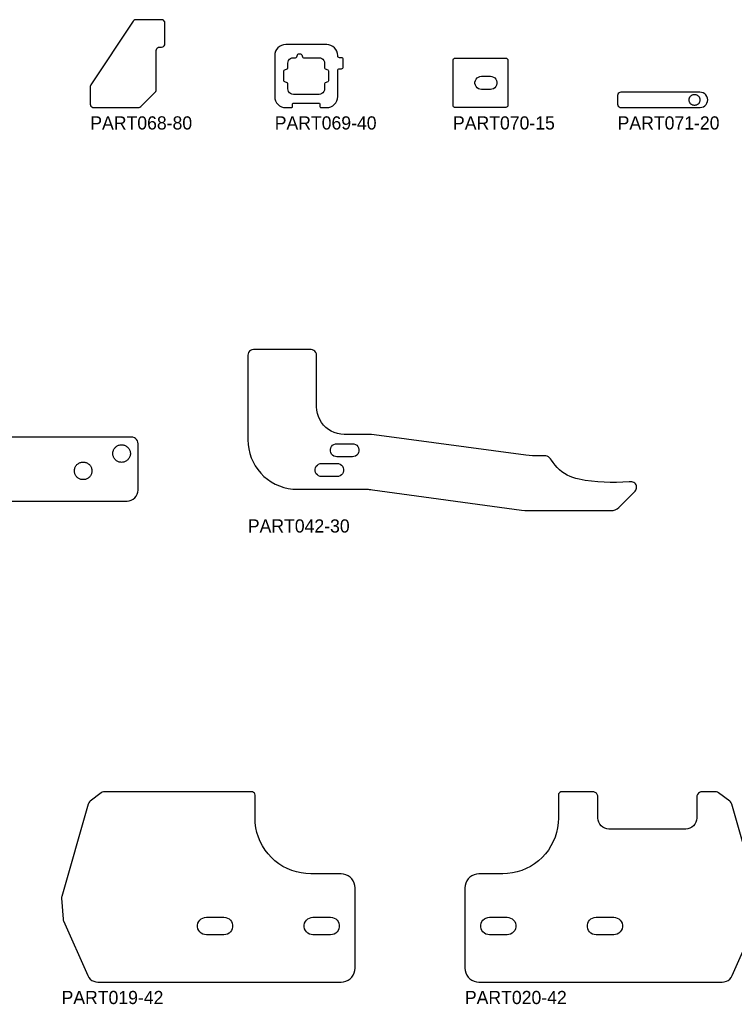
# Model space of a CAD drawing. Header units: millimetres. Extents: x 0 to 7985, y -20 to 1906.
# Tile 10 of 14: x 4336 to 4987, y 928 to 1824. Entities that reach past the tile are written whole.
import ezdxf

# ---------------------------------------------------------------- set-up
doc = ezdxf.new("R2010")
doc.units = ezdxf.units.MM
for name, color, linetype in [('LABEL', 7, 'Continuous'), ('PART019-42', 7, 'Continuous'), ('PART020-42', 7, 'Continuous'), ('PART041-180', 7, 'Continuous'), ('PART042-30', 7, 'Continuous'), ('PART068-80', 7, 'Continuous'), ('PART069-40', 7, 'Continuous'), ('PART070-15', 7, 'Continuous'), ('PART071-20', 7, 'Continuous')]:
    doc.layers.add(name, color=color, linetype=linetype)

msp = doc.modelspace()

# ---------------------------------------------------------------- linework, layer by layer
at = {"layer": 'PART019-42'}
for points in [[(4641.71, 1033.6647), (4641.5171, 1035.87), (4640.9441, 1038.0083), (4640.0085, 1040.0147), (4638.7388, 1041.8281), (4637.1734, 1043.3934), (4635.36, 1044.6632), (4633.3537, 1045.5988), (4631.2153, 1046.1717), (4629.01, 1046.3647), (4601.31, 1046.3647), (4596.8825, 1046.558), (4592.4887, 1047.1364), (4588.162, 1048.0956), (4583.9354, 1049.4283), (4579.841, 1051.1242), (4575.91, 1053.1706), (4572.1723, 1055.5517), (4568.6564, 1058.2496), (4565.389, 1061.2436), (4562.395, 1064.511), (4559.6971, 1068.027), (4557.3159, 1071.7647), (4555.2696, 1075.6956), (4553.5736, 1079.79), (4552.241, 1084.0166), (4551.2818, 1088.3433), (4550.7033, 1092.7371), (4550.51, 1097.1647), (4550.51, 1118.1367), (4550.3632, 1119.0637), (4549.9371, 1119.9), (4549.2734, 1120.5637), (4548.4371, 1120.9898), (4547.51, 1121.1367), (4413.4665, 1121.1366), (4412.3985, 1121.0212), (4411.3798, 1120.6804), (4410.4574, 1120.1298), (4400.3732, 1112.5309), (4399.5897, 1111.796), (4398.9813, 1110.9107), (4398.576, 1109.9159), (4374.4685, 1025.8431), (4374.3022, 1024.9875), (4374.287, 1024.1161), (4375.6157, 1005.1142), (4375.7521, 1004.2533), (4376.0358, 1003.4293), (4398.1779, 953.6973), (4399.1219, 952.0289), (4400.3668, 950.5712), (4401.867, 949.3779), (4403.5673, 948.4928), (4405.4053, 947.9484), (4407.3134, 947.7646), (4629.01, 947.7646), (4631.2153, 947.9576), (4633.3537, 948.5305), (4635.36, 949.4661), (4637.1734, 950.7359), (4638.7388, 952.3012), (4640.0085, 954.1146), (4640.9441, 956.121), (4641.5171, 958.2593), (4641.71, 960.4646)], [(4506.1683, 990.8279), (4504.505, 991.0027), (4502.9144, 991.5195), (4501.466, 992.3557), (4500.2231, 993.4748), (4499.2401, 994.8279), (4498.5598, 996.3557), (4498.2121, 997.9916), (4498.2121, 999.6641), (4498.5598, 1001.3), (4499.2401, 1002.8279), (4500.2231, 1004.1809), (4501.466, 1005.3), (4502.9144, 1006.1362), (4504.505, 1006.653), (4506.1683, 1006.8279), (4522.1683, 1006.8278), (4523.8316, 1006.653), (4525.4222, 1006.1362), (4526.8706, 1005.3), (4528.1134, 1004.1809), (4529.0965, 1002.8278), (4529.7767, 1001.3), (4530.1245, 999.6641), (4530.1245, 997.9916), (4529.7767, 996.3557), (4529.0965, 994.8279), (4528.1134, 993.4748), (4526.8706, 992.3557), (4525.4222, 991.5195), (4523.8316, 991.0027), (4522.1683, 990.8279)], [(4603.3, 990.8279), (4601.6367, 991.0027), (4600.0461, 991.5195), (4598.5977, 992.3557), (4597.3548, 993.4748), (4596.3718, 994.8279), (4595.6916, 996.3557), (4595.3438, 997.9916), (4595.3438, 999.6641), (4595.6916, 1001.3), (4596.3718, 1002.8279), (4597.3548, 1004.1809), (4598.5977, 1005.3), (4600.0461, 1006.1362), (4601.6367, 1006.653), (4603.3, 1006.8279), (4619.3, 1006.8278), (4620.9633, 1006.653), (4622.5539, 1006.1362), (4624.0023, 1005.3), (4625.2452, 1004.1809), (4626.2282, 1002.8278), (4626.9085, 1001.3), (4627.2562, 999.6641), (4627.2562, 997.9916), (4626.9085, 996.3557), (4626.2282, 994.8279), (4625.2452, 993.4748), (4624.0023, 992.3557), (4622.5539, 991.5195), (4620.9633, 991.0027), (4619.3, 990.8279)]]:
    msp.add_lwpolyline(points, close=True, dxfattribs=at)
at = {"layer": 'PART020-42'}
msp.add_lwpolyline([(5008.7596, 1026.1496), (4984.74, 1109.9158), (4984.3347, 1110.9107), (4983.7263, 1111.7959), (4982.9428, 1112.5308), (4972.8586, 1120.1298), (4971.9362, 1120.6804), (4970.9175, 1121.0213), (4969.8495, 1121.1366), (4957.91, 1121.1367), (4956.6159, 1120.9663), (4955.41, 1120.4668), (4954.3745, 1119.6722), (4953.5799, 1118.6367), (4953.0804, 1117.4308), (4952.91, 1116.1367), (4952.91, 1097.1367), (4952.7178, 1095.1858), (4952.1488, 1093.3098), (4951.2247, 1091.581), (4949.981, 1090.0656), (4948.4657, 1088.822), (4946.7368, 1087.8979), (4944.8609, 1087.3288), (4942.91, 1087.1366), (4872.91, 1087.1367), (4870.9591, 1087.3288), (4869.0832, 1087.8979), (4867.3543, 1088.822), (4865.8389, 1090.0656), (4864.5953, 1091.581), (4863.6712, 1093.3098), (4863.1021, 1095.1858), (4862.91, 1097.1367), (4862.91, 1116.1367), (4862.7396, 1117.4308), (4862.2401, 1118.6367), (4861.4455, 1119.6722), (4860.41, 1120.4668), (4859.2041, 1120.9663), (4857.91, 1121.1366), (4829.91, 1121.1366), (4828.9829, 1120.9898), (4828.1466, 1120.5637), (4827.4829, 1119.9), (4827.0568, 1119.0637), (4826.91, 1118.1366), (4826.91, 1097.1647), (4826.7167, 1092.7371), (4826.1382, 1088.3433), (4825.179, 1084.0167), (4823.8464, 1079.79), (4822.1504, 1075.6957), (4820.1041, 1071.7647), (4817.7229, 1068.027), (4815.025, 1064.511), (4812.031, 1061.2436), (4808.7636, 1058.2496), (4805.2477, 1055.5517), (4801.51, 1053.1706), (4797.579, 1051.1242), (4793.4846, 1049.4283), (4789.258, 1048.0956), (4784.9313, 1047.1364), (4780.5375, 1046.5579), (4776.11, 1046.3646), (4754.41, 1046.3646), (4752.2046, 1046.1717), (4750.0663, 1045.5987), (4748.06, 1044.6632), (4746.2466, 1043.3934), (4744.6812, 1041.828), (4743.4115, 1040.0146), (4742.4759, 1038.0083), (4741.9029, 1035.87), (4741.71, 1033.6646), (4741.71, 960.4646), (4741.9029, 958.2593), (4742.4759, 956.121), (4743.4115, 954.1146), (4744.6812, 952.3012), (4746.2466, 950.7359), (4748.06, 949.4661), (4750.0663, 948.5306), (4752.2046, 947.9576), (4754.41, 947.7646), (4976.1066, 947.7646), (4978.0147, 947.9484), (4979.8527, 948.4928), (4981.553, 949.3779), (4983.0532, 950.5712), (4984.2982, 952.0289), (4985.2421, 953.6973), (5007.1311, 1002.8608)], dxfattribs=at)
for points in [[(4764.12, 990.8278), (4762.4567, 991.0027), (4760.8661, 991.5195), (4759.4177, 992.3557), (4758.1748, 993.4748), (4757.1918, 994.8278), (4756.5115, 996.3557), (4756.1638, 997.9916), (4756.1638, 999.6641), (4756.5115, 1001.3), (4757.1918, 1002.8278), (4758.1748, 1004.1809), (4759.4177, 1005.3), (4760.8661, 1006.1362), (4762.4567, 1006.653), (4764.12, 1006.8278), (4780.12, 1006.8278), (4781.7833, 1006.653), (4783.3739, 1006.1362), (4784.8223, 1005.3), (4786.0651, 1004.1809), (4787.0482, 1002.8278), (4787.7284, 1001.3), (4788.0762, 999.6641), (4788.0762, 997.9916), (4787.7284, 996.3557), (4787.0482, 994.8278), (4786.0651, 993.4748), (4784.8223, 992.3557), (4783.3739, 991.5195), (4781.7833, 991.0027), (4780.12, 990.8278)], [(4861.2517, 990.8278), (4859.5884, 991.0027), (4857.9978, 991.5195), (4856.5495, 992.3557), (4855.3066, 993.4748), (4854.3235, 994.8278), (4853.6433, 996.3557), (4853.2956, 997.9916), (4853.2956, 999.6641), (4853.6433, 1001.3), (4854.3235, 1002.8278), (4855.3066, 1004.1809), (4856.5495, 1005.3), (4857.9978, 1006.1362), (4859.5884, 1006.653), (4861.2517, 1006.8278), (4877.2517, 1006.8278), (4878.915, 1006.653), (4880.5056, 1006.1362), (4881.954, 1005.3), (4883.1969, 1004.1809), (4884.1799, 1002.8278), (4884.8602, 1001.3), (4885.2079, 999.6641), (4885.2079, 997.9916), (4884.8602, 996.3557), (4884.1799, 994.8278), (4883.1969, 993.4748), (4881.954, 992.3557), (4880.5056, 991.5195), (4878.915, 991.0027), (4877.2517, 990.8278)]]:
    msp.add_lwpolyline(points, close=True, dxfattribs=at)
at = {"layer": 'PART041-180'}
msp.add_lwpolyline([(4297.904, 1385.7784), (4363.4815, 1385.7784), (4364.1769, 1385.7784), (4433.9671, 1385.7784), (4435.918, 1385.9705), (4437.7939, 1386.5396), (4439.5228, 1387.4637), (4441.0382, 1388.7073), (4442.2818, 1390.2227), (4443.2059, 1391.9516), (4443.7749, 1393.8275), (4443.9671, 1395.7784), (4443.9671, 1438.0467), (4443.8167, 1439.3818), (4443.3729, 1440.65), (4442.6581, 1441.7876), (4441.708, 1442.7377), (4440.5704, 1443.4525), (4439.3022, 1443.8963), (4437.9671, 1444.0467), (4364.1769, 1444.0467), (4363.4815, 1444.0467), (4297.904, 1444.0467)], dxfattribs=at)
for points in [[(4436.9366, 1428.3495), (4436.8455, 1427.6575), (4436.6945, 1426.9761), (4436.4846, 1426.3105), (4436.2175, 1425.6658), (4435.8953, 1425.0467), (4435.5203, 1424.4581), (4435.0954, 1423.9044), (4434.6239, 1423.3898), (4434.1094, 1422.9183), (4433.5557, 1422.4935), (4432.9671, 1422.1185), (4432.348, 1421.7962), (4431.7032, 1421.5292), (4431.0376, 1421.3193), (4430.3563, 1421.1682), (4429.6643, 1421.0771), (4428.9671, 1421.0467), (4428.2698, 1421.0771), (4427.5779, 1421.1682), (4426.8965, 1421.3193), (4426.2309, 1421.5292), (4425.5861, 1421.7962), (4424.9671, 1422.1185), (4424.3785, 1422.4935), (4423.8248, 1422.9183), (4423.3102, 1423.3898), (4422.8387, 1423.9044), (4422.4139, 1424.4581), (4422.0389, 1425.0467), (4421.7166, 1425.6658), (4421.4495, 1426.3105), (4421.2397, 1426.9761), (4421.0886, 1427.6575), (4420.9975, 1428.3495), (4420.9671, 1429.0467), (4420.9975, 1429.7439), (4421.0886, 1430.4359), (4421.2397, 1431.1172), (4421.4495, 1431.7829), (4421.7166, 1432.4276), (4422.0389, 1433.0467), (4422.4139, 1433.6353), (4422.8387, 1434.189), (4423.3102, 1434.7036), (4423.8248, 1435.1751), (4424.3785, 1435.5999), (4424.9671, 1435.9749), (4425.5861, 1436.2972), (4426.2309, 1436.5642), (4426.8965, 1436.7741), (4427.5779, 1436.9252), (4428.2698, 1437.0163), (4428.9671, 1437.0467), (4429.6643, 1437.0163), (4430.3563, 1436.9252), (4431.0376, 1436.7741), (4431.7032, 1436.5642), (4432.348, 1436.2972), (4432.9671, 1435.9749), (4433.5557, 1435.5999), (4434.1094, 1435.1751), (4434.6239, 1434.7036), (4435.0954, 1434.189), (4435.5203, 1433.6353), (4435.8953, 1433.0467), (4436.2175, 1432.4276), (4436.4846, 1431.7829), (4436.6945, 1431.1172), (4436.8455, 1430.4359), (4436.9366, 1429.7439), (4436.9671, 1429.0467)], [(4401.9366, 1412.5812), (4401.8455, 1411.8892), (4401.6945, 1411.2078), (4401.4846, 1410.5422), (4401.2175, 1409.8975), (4400.8953, 1409.2784), (4400.5203, 1408.6898), (4400.0954, 1408.1361), (4399.6239, 1407.6215), (4399.1094, 1407.15), (4398.5557, 1406.7252), (4397.9671, 1406.3502), (4397.348, 1406.0279), (4396.7032, 1405.7609), (4396.0376, 1405.551), (4395.3563, 1405.3999), (4394.6643, 1405.3088), (4393.9671, 1405.2784), (4393.2698, 1405.3088), (4392.5779, 1405.3999), (4391.8965, 1405.551), (4391.2309, 1405.7609), (4390.5861, 1406.0279), (4389.9671, 1406.3502), (4389.3785, 1406.7252), (4388.8248, 1407.15), (4388.3102, 1407.6215), (4387.8387, 1408.1361), (4387.4139, 1408.6898), (4387.0389, 1409.2784), (4386.7166, 1409.8975), (4386.4495, 1410.5422), (4386.2397, 1411.2078), (4386.0886, 1411.8892), (4385.9975, 1412.5812), (4385.9671, 1413.2784), (4385.9975, 1413.9756), (4386.0886, 1414.6676), (4386.2397, 1415.349), (4386.4495, 1416.0146), (4386.7166, 1416.6593), (4387.0389, 1417.2784), (4387.4139, 1417.867), (4387.8387, 1418.4207), (4388.3102, 1418.9353), (4388.8248, 1419.4068), (4389.3785, 1419.8316), (4389.9671, 1420.2066), (4390.5861, 1420.5289), (4391.2309, 1420.7959), (4391.8965, 1421.0058), (4392.5779, 1421.1569), (4393.2698, 1421.248), (4393.9671, 1421.2784), (4394.6643, 1421.248), (4395.3563, 1421.1569), (4396.0376, 1421.0058), (4396.7032, 1420.7959), (4397.348, 1420.5289), (4397.9671, 1420.2066), (4398.5557, 1419.8316), (4399.1094, 1419.4068), (4399.6239, 1418.9353), (4400.0954, 1418.4207), (4400.5203, 1417.867), (4400.8953, 1417.2784), (4401.2175, 1416.6593), (4401.4846, 1416.0146), (4401.6945, 1415.349), (4401.8455, 1414.6676), (4401.9366, 1413.9756), (4401.9671, 1413.2784)]]:
    msp.add_lwpolyline(points, close=True, dxfattribs=at)
at = {"layer": 'PART042-30'}
for points in [[(4898.1263, 1398.5254), (4897.99, 1399.526), (4897.6554, 1400.4788), (4897.1362, 1401.3449), (4896.4535, 1402.0891), (4895.6352, 1402.6808), (4894.7147, 1403.0961), (4893.7295, 1403.318), (4892.7198, 1403.3373), (4891.3913, 1403.2282), (4885.6608, 1402.8538), (4879.9211, 1402.6716), (4874.1784, 1402.6818), (4868.4393, 1402.8843), (4862.7102, 1403.279), (4856.9976, 1403.8653), (4851.3077, 1404.6427), (4845.6471, 1405.6102), (4842.8535, 1406.2532), (4840.1177, 1407.1094), (4837.4559, 1408.1737), (4834.8839, 1409.4397), (4832.417, 1410.8999), (4830.0698, 1412.5457), (4827.8563, 1414.3674), (4825.7896, 1416.354), (4823.8819, 1418.4938), (4822.1447, 1420.7741), (4820.5881, 1423.1814), (4819.8268, 1424.253), (4818.9001, 1425.1855), (4817.8333, 1425.9537), (4816.6551, 1426.5368), (4815.3973, 1426.919), (4814.0939, 1427.0902), (4813.1702, 1427.0985), (4812.8438, 1427.0989), (4803.1862, 1427.0993), (4800.1735, 1427.2004), (4797.1743, 1427.503), (4658.9173, 1446.147), (4656.7535, 1446.3856), (4654.5807, 1446.5194), (4653.768, 1446.5506), (4653.5391, 1446.5506), (4631.5921, 1446.5516), (4628.5787, 1446.734), (4625.6093, 1447.2783), (4622.7271, 1448.1765), (4619.9742, 1449.4157), (4617.3907, 1450.9776), (4615.0143, 1452.8395), (4612.8797, 1454.9743), (4611.018, 1457.3508), (4609.4563, 1459.9344), (4608.2174, 1462.6874), (4607.3194, 1465.5697), (4606.7753, 1468.5392), (4606.5932, 1471.5526), (4606.5933, 1474.3812), (4606.5933, 1475.3174), (4606.5952, 1518.7013), (4606.4249, 1519.9954), (4605.9255, 1521.2014), (4605.1309, 1522.2369), (4604.0954, 1523.0316), (4602.8895, 1523.5311), (4601.5954, 1523.7015), (4548.9707, 1523.7038), (4547.6766, 1523.5335), (4546.4707, 1523.034), (4545.4351, 1522.2395), (4544.6404, 1521.204), (4544.1409, 1519.9981), (4543.9704, 1518.704), (4543.9686, 1475.3201), (4543.9686, 1474.3839), (4543.9671, 1441.5554), (4544.1589, 1437.4033), (4544.733, 1433.2866), (4545.6844, 1429.2405), (4547.0052, 1425.2994), (4548.6839, 1421.4969), (4550.7063, 1417.8656), (4553.0552, 1414.4364), (4555.7104, 1411.2385), (4558.6494, 1408.2993), (4561.847, 1405.6438), (4565.276, 1403.2947), (4568.9071, 1401.2719), (4572.7094, 1399.5929), (4576.6504, 1398.2718), (4580.6965, 1397.32), (4584.8131, 1396.7456), (4588.9652, 1396.5534), (4652.5678, 1396.5507), (4653.5369, 1396.541), (4654.5785, 1396.4459), (4656.1008, 1396.3158), (4657.6179, 1396.1341), (4793.1633, 1377.5609), (4796.2097, 1377.2486), (4799.2704, 1377.1443), (4812.8975, 1377.1437), (4813.4808, 1377.143), (4814.0939, 1377.1443), (4874.8484, 1377.1443), (4876.7993, 1377.3364), (4878.6752, 1377.9055), (4880.4041, 1378.8296), (4881.9195, 1380.0732), (4896.6648, 1394.8186), (4897.3174, 1395.6228), (4897.7902, 1396.5443), (4898.0588, 1397.5178)], [(4625.1713, 1426.0518), (4623.7351, 1426.2263), (4622.3825, 1426.7395), (4621.192, 1427.5615), (4620.2329, 1428.6445), (4619.5609, 1429.9257), (4619.2151, 1431.3305), (4619.2155, 1432.7772), (4619.5623, 1434.1817), (4620.2352, 1435.4624), (4621.195, 1436.5448), (4622.386, 1437.366), (4623.739, 1437.8783), (4625.1753, 1438.0518), (4639.1753, 1438.0512), (4640.6112, 1437.8768), (4641.9636, 1437.3638), (4643.154, 1436.5421), (4644.1131, 1435.4594), (4644.7852, 1434.1786), (4645.1313, 1432.7742), (4645.1313, 1431.3277), (4644.785, 1429.9233), (4644.1128, 1428.6426), (4643.1536, 1427.56), (4641.9632, 1426.7384), (4640.6107, 1426.2255), (4639.1748, 1426.0512)], [(4611.2526, 1408.0524), (4609.8165, 1408.2269), (4608.4638, 1408.7401), (4607.2733, 1409.5621), (4606.3142, 1410.6451), (4605.6422, 1411.9263), (4605.2964, 1413.3311), (4605.2969, 1414.7778), (4605.6436, 1416.1823), (4606.3165, 1417.463), (4607.2763, 1418.5454), (4608.4674, 1419.3667), (4609.8204, 1419.8789), (4611.2566, 1420.0524), (4625.2566, 1420.0518), (4626.6925, 1419.8774), (4628.0449, 1419.3644), (4629.2353, 1418.5427), (4630.1944, 1417.46), (4630.8666, 1416.1792), (4631.2127, 1414.7748), (4631.2126, 1413.3283), (4630.8664, 1411.924), (4630.1941, 1410.6432), (4629.2349, 1409.5606), (4628.0445, 1408.739), (4626.692, 1408.2261), (4625.2561, 1408.0518)]]:
    msp.add_lwpolyline(points, close=True, dxfattribs=at)
at = {"layer": 'PART068-80'}
msp.add_lwpolyline([(4460.4618, 1796.1145), (4460.6086, 1797.0416), (4461.0347, 1797.8779), (4461.6984, 1798.5416), (4462.5347, 1798.9677), (4463.4618, 1799.1145), (4465.4618, 1799.1145), (4466.3888, 1799.2614), (4467.2251, 1799.6875), (4467.8888, 1800.3512), (4468.3149, 1801.1875), (4468.4618, 1802.1145), (4468.4618, 1821.1145), (4468.3149, 1822.0416), (4467.8888, 1822.8779), (4467.2251, 1823.5416), (4466.3888, 1823.9677), (4465.4618, 1824.1145), (4442.0673, 1824.1145), (4441.102, 1823.955), (4440.2394, 1823.4933), (4439.5712, 1822.7786), (4400.9656, 1764.8703), (4400.5905, 1764.0756), (4400.4618, 1763.2062), (4400.4618, 1747.1145), (4400.6086, 1746.1875), (4401.0347, 1745.3512), (4401.6984, 1744.6875), (4402.5347, 1744.2614), (4403.4618, 1744.1145), (4444.2191, 1744.1145), (4444.9956, 1744.2168), (4445.7191, 1744.5165), (4446.3404, 1744.9932), (4459.5831, 1758.2359), (4460.0598, 1758.8572), (4460.3595, 1759.5807), (4460.4618, 1760.3572)], close=True, dxfattribs=at)
at = {"layer": 'PART069-40'}
for points in [[(4609.6613, 1745.1145), (4609.7953, 1744.6145), (4610.1613, 1744.2485), (4610.6613, 1744.1146), (4615.8608, 1744.1146), (4617.8117, 1744.3067), (4619.6876, 1744.8758), (4621.4165, 1745.7999), (4622.9318, 1747.0435), (4624.1755, 1748.5589), (4625.0996, 1750.2877), (4625.6686, 1752.1637), (4625.8608, 1754.1146), (4625.8608, 1778.0146), (4625.975, 1778.5886), (4626.3001, 1779.0752), (4626.7868, 1779.4004), (4627.3608, 1779.5146), (4629.3608, 1779.5146), (4629.9348, 1779.6287), (4630.4214, 1779.9539), (4630.7466, 1780.4405), (4630.8608, 1781.0146), (4630.8608, 1788.0145), (4630.7466, 1788.5886), (4630.4214, 1789.0752), (4629.9348, 1789.4004), (4629.3608, 1789.5146), (4627.3608, 1789.5146), (4626.7868, 1789.6287), (4626.3001, 1789.9539), (4625.975, 1790.4405), (4625.8608, 1791.0146), (4625.8608, 1791.5146), (4625.6686, 1793.4655), (4625.0996, 1795.3414), (4624.1755, 1797.0703), (4622.9318, 1798.5856), (4621.4165, 1799.8292), (4619.6876, 1800.7533), (4617.8117, 1801.3224), (4615.8608, 1801.5145), (4578.4618, 1801.5146), (4576.5109, 1801.3224), (4574.635, 1800.7533), (4572.9061, 1799.8292), (4571.3908, 1798.5856), (4570.1472, 1797.0703), (4569.2231, 1795.3414), (4568.654, 1793.4655), (4568.4619, 1791.5146), (4568.4618, 1754.1146), (4568.654, 1752.1637), (4569.2231, 1750.2877), (4570.1472, 1748.5589), (4571.3908, 1747.0435), (4572.9061, 1745.7999), (4574.635, 1744.8758), (4576.5109, 1744.3067), (4578.4618, 1744.1146), (4583.6613, 1744.1145), (4584.1613, 1744.2485), (4584.5273, 1744.6146), (4584.6613, 1745.1145), (4584.6613, 1747.1145), (4584.7953, 1747.6145), (4585.1613, 1747.9806), (4585.6613, 1748.1145), (4608.6613, 1748.1145), (4609.1613, 1747.9806), (4609.5273, 1747.6145), (4609.6613, 1747.1145)], [(4617.4544, 1768.3521), (4617.2735, 1767.7785), (4616.7964, 1767.4124), (4614.5188, 1766.5834), (4614.0416, 1766.2173), (4613.8608, 1765.6437), (4613.8608, 1761.1146), (4613.6904, 1759.8205), (4613.1909, 1758.6146), (4612.3963, 1757.579), (4611.3608, 1756.7844), (4610.1549, 1756.2849), (4608.8608, 1756.1146), (4585.4619, 1756.1146), (4584.1678, 1756.2849), (4582.9619, 1756.7844), (4581.9263, 1757.579), (4581.1317, 1758.6146), (4580.6322, 1759.8205), (4580.4619, 1761.1146), (4580.4618, 1765.6437), (4580.281, 1766.2173), (4579.8039, 1766.5834), (4577.5262, 1767.4124), (4577.0491, 1767.7785), (4576.8683, 1768.3521), (4576.8682, 1777.478), (4577.0491, 1778.0515), (4577.5262, 1778.4176), (4579.8039, 1779.2466), (4580.281, 1779.6128), (4580.4619, 1780.1863), (4580.4618, 1784.5146), (4580.6322, 1785.8086), (4581.1317, 1787.0146), (4581.9263, 1788.0501), (4582.9619, 1788.8447), (4584.1678, 1789.3442), (4585.4619, 1789.5146), (4587.5207, 1789.5146), (4588.0871, 1789.6904), (4588.4543, 1790.1562), (4589.2524, 1792.2354), (4589.6196, 1792.7011), (4590.186, 1792.877), (4592.068, 1792.877), (4592.6344, 1792.7011), (4593.0016, 1792.2354), (4593.7997, 1790.1562), (4594.1669, 1789.6904), (4594.7333, 1789.5146), (4608.8608, 1789.5146), (4610.1549, 1789.3442), (4611.3608, 1788.8447), (4612.3963, 1788.0501), (4613.1909, 1787.0146), (4613.6904, 1785.8086), (4613.8608, 1784.5146), (4613.8608, 1780.1863), (4614.0416, 1779.6128), (4614.5188, 1779.2467), (4616.7964, 1778.4177), (4617.2735, 1778.0515), (4617.4544, 1777.478)]]:
    msp.add_lwpolyline(points, close=True, dxfattribs=at)
at = {"layer": 'PART070-15'}
for points in [[(4780.2751, 1744.7003), (4778.8608, 1744.1145), (4732.8608, 1744.1145), (4732.0955, 1744.2667), (4731.4466, 1744.7003), (4731.0131, 1745.3491), (4730.8608, 1746.1145), (4730.8608, 1787.1145), (4731.0131, 1787.8798), (4731.4466, 1788.5287), (4732.0955, 1788.9622), (4732.8608, 1789.1145), (4778.8608, 1789.1145), (4779.6262, 1788.9622), (4780.2751, 1788.5287), (4780.7086, 1787.8798), (4780.8608, 1787.1145), (4780.8608, 1746.1145), (4780.7086, 1745.3491)], [(4756.8435, 1760.6145), (4755.4076, 1760.7888), (4754.0552, 1761.3018), (4752.8648, 1762.1234), (4751.9056, 1763.2061), (4751.2334, 1764.4869), (4750.8873, 1765.8913), (4750.8873, 1767.3377), (4751.2334, 1768.7421), (4751.9056, 1770.0229), (4752.8648, 1771.1056), (4754.0552, 1771.9273), (4755.4076, 1772.4402), (4756.8435, 1772.6145), (4764.8829, 1772.6145), (4766.3188, 1772.4401), (4767.6713, 1771.9272), (4768.8617, 1771.1056), (4769.8208, 1770.0229), (4770.493, 1768.7421), (4770.8392, 1767.3377), (4770.8392, 1765.8913), (4770.493, 1764.4869), (4769.8208, 1763.2061), (4768.8617, 1762.1234), (4767.6713, 1761.3018), (4766.3188, 1760.7889), (4764.8829, 1760.6145)]]:
    msp.add_lwpolyline(points, close=True, dxfattribs=at)
at = {"layer": 'PART071-20'}
for points in [[(4955.9722, 1744.1146), (4957.5271, 1744.315), (4958.9983, 1744.8565), (4960.3122, 1745.7118), (4961.4028, 1746.8379), (4962.2155, 1748.1786), (4962.7094, 1749.6664), (4962.8599, 1751.2269), (4962.6595, 1752.7817), (4962.118, 1754.2529), (4961.2628, 1755.5668), (4960.1366, 1756.6574), (4958.796, 1757.4701), (4957.3081, 1757.964), (4955.7477, 1758.1146), (4883.8609, 1758.1146), (4882.9338, 1757.9677), (4882.0975, 1757.5416), (4881.4338, 1756.8779), (4881.0077, 1756.0416), (4880.8608, 1755.1146), (4880.8609, 1747.1146), (4881.0077, 1746.1875), (4881.4338, 1745.3512), (4882.0975, 1744.6875), (4882.9338, 1744.2614), (4883.8609, 1744.1145)], [(4955.8419, 1750.6416), (4955.7849, 1750.2091), (4955.6905, 1749.7833), (4955.5593, 1749.3672), (4955.3924, 1748.9643), (4955.191, 1748.5773), (4954.9566, 1748.2095), (4954.6911, 1747.8634), (4954.3964, 1747.5418), (4954.0748, 1747.2471), (4953.7288, 1746.9816), (4953.3609, 1746.7472), (4952.974, 1746.5458), (4952.571, 1746.3789), (4952.155, 1746.2477), (4951.7291, 1746.1533), (4951.2967, 1746.0964), (4950.8609, 1746.0773), (4950.4251, 1746.0964), (4949.9926, 1746.1533), (4949.5668, 1746.2477), (4949.1508, 1746.3789), (4948.7478, 1746.5458), (4948.3609, 1746.7472), (4947.993, 1746.9816), (4947.6469, 1747.2471), (4947.3254, 1747.5418), (4947.0307, 1747.8634), (4946.7651, 1748.2095), (4946.5308, 1748.5773), (4946.3293, 1748.9643), (4946.1624, 1749.3672), (4946.0313, 1749.7833), (4945.9368, 1750.2091), (4945.8799, 1750.6416), (4945.8609, 1751.0773), (4945.8799, 1751.5131), (4945.9368, 1751.9456), (4946.0313, 1752.3714), (4946.1624, 1752.7874), (4946.3293, 1753.1904), (4946.5308, 1753.5773), (4946.7651, 1753.9452), (4947.0307, 1754.2913), (4947.3254, 1754.6129), (4947.6469, 1754.9076), (4947.993, 1755.1731), (4948.3609, 1755.4075), (4948.7478, 1755.6089), (4949.1508, 1755.7758), (4949.5668, 1755.907), (4949.9926, 1756.0014), (4950.4251, 1756.0583), (4950.8609, 1756.0773), (4951.2967, 1756.0583), (4951.7291, 1756.0014), (4952.155, 1755.907), (4952.571, 1755.7758), (4952.974, 1755.6089), (4953.3609, 1755.4075), (4953.7288, 1755.1731), (4954.0748, 1754.9076), (4954.3964, 1754.6129), (4954.6911, 1754.2913), (4954.9566, 1753.9452), (4955.191, 1753.5773), (4955.3924, 1753.1904), (4955.5593, 1752.7874), (4955.6905, 1752.3714), (4955.7849, 1751.9456), (4955.8419, 1751.5131), (4955.8609, 1751.0773)]]:
    msp.add_lwpolyline(points, close=True, dxfattribs=at)

# ---------------------------------------------------------------- texts
at = {"layer": 'LABEL'}
for s, p in [('PART068-80', (4400.4618, 1724.1145)), ('PART069-40', (4568.4618, 1724.1145)), ('PART070-15', (4730.8608, 1724.1145)), ('PART071-20', (4880.8608, 1724.1145)), ('PART042-30', (4543.9671, 1357.143)), ('PART019-42', (4374.287, 927.7646)), ('PART020-42', (4741.71, 927.7646))]:
    msp.add_text(s, height=12, dxfattribs=at).set_placement(p)

doc.saveas('drawing.dxf')
